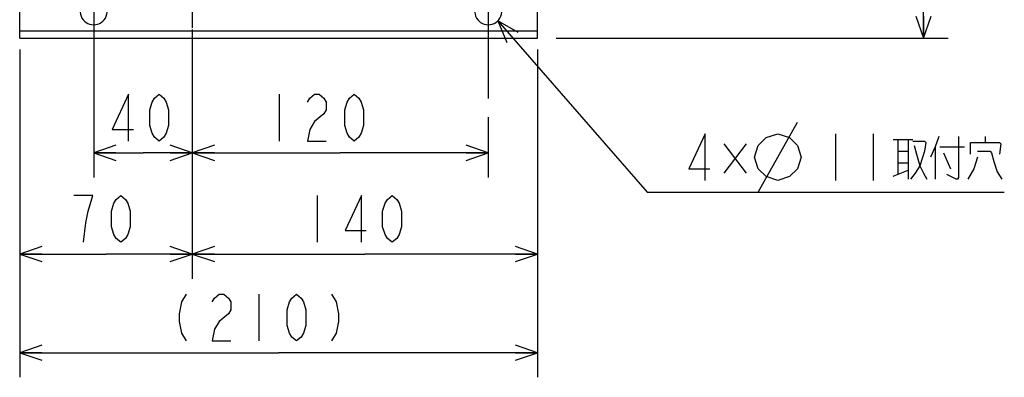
# Model space of a CAD drawing. Extents: x 0 to 594, y 0 to 420.
# Tile 61 of 64: x 349 to 429, y 278 to 307. Entities that reach past the tile are written whole.
import ezdxf

# ---------------------------------------------------------------- set-up
doc = ezdxf.new("R2010")
doc.units = 0
doc.header["$LTSCALE"] = 32.67
doc.linetypes.add('CENTER', pattern=[0.6, 0.375, -0.075, 0.075, -0.075])
doc.layers.get('0').update_dxf_attribs({"linetype": 'CONTINUOUS'})
for name, color, linetype in [('DEFAULT_1', 7, 'CENTER'), ('DRA_ITEM', 7, 'CONTINUOUS'), ('DRIV_DIM', 7, 'CONTINUOUS'), ('PARAM_DIM', 7, 'CONTINUOUS')]:
    doc.layers.add(name, color=color, linetype=linetype)
doc.styles.get("Standard").update_dxf_attribs({"font": 'txt', "width": 0.8})
doc.dimstyles.new('DIMSTYLE_1', dxfattribs={"dimtxt": 3.8, "dimasz": 1.8, "dimexe": 0.18, "dimexo": 0.0625, "dimgap": 0.09, "dimtad": 1, "dimdec": 3, "dimlfac": 5, "dimtxsty": 'STANDARD', "dimblk": 'OPEN', "dimblk1": 'OPEN', "dimblk2": 'OPEN', "dimcen": 0.09, "dimazin": 3, "dimtp": 0.001, "dimtm": 0.001, "dimtfac": 1, "dimtdec": 3, "dimtofl": 0, "dimtmove": 0, "dimatfit": 3, "dimtolj": 1})
doc.dimstyles.new('DIMSTYLE_9', dxfattribs={"dimtxt": 3.8, "dimasz": 1.8, "dimexe": 0.18, "dimexo": 0.0625, "dimgap": 0.09, "dimtad": 1, "dimdec": 3, "dimlfac": 5, "dimtxsty": 'STANDARD', "dimblk": 'OPEN', "dimblk1": 'OPEN', "dimblk2": 'OPEN', "dimcen": 0.09, "dimazin": 3, "dimtp": 0.3, "dimtm": 0.3, "dimtfac": 1, "dimtdec": 3, "dimtofl": 0, "dimtmove": 0, "dimatfit": 3, "dimtolj": 1})

# ---------------------------------------------------------------- blocks, each defined once
blk = doc.blocks.new('_OPEN')
at = {"color": 0, "linetype": 'BYBLOCK'}
for p, q in [((0, 0), (-1, 0.342)), ((-1, -0.342), (0, 0)), ((-1, 0), (0, 0))]:
    blk.add_line(p, q, dxfattribs=at)
blk = doc.blocks.new('*D1')
at = {"layer": 'DRIV_DIM', "color": 2, "linetype": 'CONTINUOUS'}
for p, q in [((348.748, 304.77), (348.748, 286.152)), ((362.748, 301.263), (362.748, 286.152)), ((348.748, 288.152), (355.748, 288.152)), ((362.748, 288.152), (355.748, 288.152))]:
    blk.add_line(p, q, dxfattribs=at)
at = {"layer": 'DRIV_DIM', "color": 2, "linetype": 'CONTINUOUS', "xscale": 1.8, "yscale": 1.8, "zscale": 1.8, "rotation": 180}
blk.add_blockref('_OPEN', (348.748, 288.152), dxfattribs=at)
at = {"layer": 'DRIV_DIM', "color": 2, "linetype": 'CONTINUOUS', "xscale": 1.8, "yscale": 1.8, "zscale": 1.8}
blk.add_blockref('_OPEN', (362.748, 288.152), dxfattribs=at)
blk = doc.blocks.new('*D2')
at = {"layer": 'DRIV_DIM', "color": 2, "linetype": 'CONTINUOUS'}
for p, q in [((362.748, 301.263), (362.748, 294.375)), ((386.748, 299.27), (386.748, 294.375)), ((362.748, 296.375), (374.748, 296.375)), ((386.748, 296.375), (374.748, 296.375))]:
    blk.add_line(p, q, dxfattribs=at)
at = {"layer": 'DRIV_DIM', "color": 2, "linetype": 'CONTINUOUS', "xscale": 1.8, "yscale": 1.8, "zscale": 1.8, "rotation": 180}
blk.add_blockref('_OPEN', (362.748, 296.375), dxfattribs=at)
at = {"layer": 'DRIV_DIM', "color": 2, "linetype": 'CONTINUOUS', "xscale": 1.8, "yscale": 1.8, "zscale": 1.8}
blk.add_blockref('_OPEN', (386.748, 296.375), dxfattribs=at)
blk = doc.blocks.new('*D3')
at = {"layer": 'DRIV_DIM', "color": 2, "linetype": 'CONTINUOUS'}
for p, q in [((390.748, 304.77), (390.748, 286.152)), ((362.748, 301.263), (362.748, 286.152)), ((362.748, 288.152), (376.748, 288.152)), ((390.748, 288.152), (376.748, 288.152))]:
    blk.add_line(p, q, dxfattribs=at)
at = {"layer": 'DRIV_DIM', "color": 2, "linetype": 'CONTINUOUS', "xscale": 1.8, "yscale": 1.8, "zscale": 1.8, "rotation": 180}
blk.add_blockref('_OPEN', (362.748, 288.152), dxfattribs=at)
at = {"layer": 'DRIV_DIM', "color": 2, "linetype": 'CONTINUOUS', "xscale": 1.8, "yscale": 1.8, "zscale": 1.8}
blk.add_blockref('_OPEN', (390.748, 288.152), dxfattribs=at)
blk = doc.blocks.new('*D6')
at = {"layer": 'DRIV_DIM', "color": 2, "linetype": 'CONTINUOUS'}
for p, q in [((392.248, 341.67), (424.05, 341.67)), ((422.05, 341.67), (422.05, 323.67)), ((422.05, 305.67), (422.05, 323.67)), ((392.248, 305.67), (424.05, 305.67))]:
    blk.add_line(p, q, dxfattribs=at)
at = {"layer": 'DRIV_DIM', "color": 2, "linetype": 'CONTINUOUS', "xscale": 1.8, "yscale": 1.8, "zscale": 1.8}
for p, rotation in [((422.05, 341.67), 90), ((422.05, 305.67), 270)]:
    blk.add_blockref('_OPEN', p, dxfattribs=dict(at, rotation=rotation))
blk = doc.blocks.new('*D7')
at = {"layer": 'DRIV_DIM', "color": 2, "linetype": 'CONTINUOUS'}
for p, q in [((348.748, 304.77), (348.748, 278.141)), ((390.748, 304.77), (390.748, 278.141)), ((348.748, 280.141), (369.748, 280.141)), ((390.748, 280.141), (369.748, 280.141))]:
    blk.add_line(p, q, dxfattribs=at)
at = {"layer": 'DRIV_DIM', "color": 2, "linetype": 'CONTINUOUS', "xscale": 1.8, "yscale": 1.8, "zscale": 1.8, "rotation": 180}
blk.add_blockref('_OPEN', (348.748, 280.141), dxfattribs=at)
at = {"layer": 'DRIV_DIM', "color": 2, "linetype": 'CONTINUOUS', "xscale": 1.8, "yscale": 1.8, "zscale": 1.8}
blk.add_blockref('_OPEN', (390.748, 280.141), dxfattribs=at)
blk = doc.blocks.new('*D43')
at = {"layer": 'PARAM_DIM', "color": 2, "linetype": 'CONTINUOUS'}
for p, q in [((354.748, 306.37), (354.748, 294.375)), ((362.748, 306.37), (362.748, 294.375)), ((354.748, 296.375), (358.748, 296.375)), ((362.748, 296.375), (358.748, 296.375))]:
    blk.add_line(p, q, dxfattribs=at)
at = {"layer": 'PARAM_DIM', "color": 2, "linetype": 'CONTINUOUS', "xscale": 1.8, "yscale": 1.8, "zscale": 1.8, "rotation": 180}
blk.add_blockref('_OPEN', (354.748, 296.375), dxfattribs=at)
at = {"layer": 'PARAM_DIM', "color": 2, "linetype": 'CONTINUOUS', "xscale": 1.8, "yscale": 1.8, "zscale": 1.8}
blk.add_blockref('_OPEN', (362.748, 296.375), dxfattribs=at)

msp = doc.modelspace()

# ---------------------------------------------------------------- linework, layer by layer
at = {"color": 7, "linetype": 'CONTINUOUS'}
for p, q in [((390.7475, 305.67026), (390.7475, 323.19787)), ((348.7475, 305.67026), (348.7475, 311.67026)), ((348.7475, 305.67026), (390.7475, 305.67026))]:
    msp.add_line(p, q, dxfattribs=at)
at = {"color": 9, "linetype": 'CONTINUOUS'}
msp.add_line((348.7475, 306.27026), (390.7475, 306.27026), dxfattribs=at)
at = {"color": 7, "linetype": 'CONTINUOUS'}
for centre in [(354.7475, 307.87026), (386.7475, 307.87026)]:
    msp.add_arc(centre, 1.1, 133.2226377, 46.7773623, dxfattribs=at)
at = {"layer": 'DEFAULT_1', "color": 7, "linetype": 'CENTER'}
for p, q in [((362.7475, 323.67026), (362.7475, 302.76263)), ((354.7475, 307.87026), (354.7475, 300.77026)), ((386.7475, 307.87026), (386.7475, 300.77026))]:
    msp.add_line(p, q, dxfattribs=at)
at = {"layer": 'DRA_ITEM', "color": 2, "linetype": 'CONTINUOUS'}
for p, q in [((387.52532, 307.09244), (399.64054, 293.17189)), ((408.64655, 293.17189), (411.81323, 298.87188)), ((414.91654, 297.9219), (414.91654, 294.12188)), ((417.95655, 297.9219), (417.95655, 294.12188)), ((405.85989, 297.09065), (407.66488, 294.71566)), ((407.66488, 297.09065), (405.85989, 294.71566)), ((419.57156, 297.44689), (421.18657, 297.44689)), ((419.95155, 297.44689), (419.95155, 294.59689)), ((420.80655, 297.44689), (420.80655, 294.24065)), ((427.07657, 297.20938), (427.07657, 297.68439)), ((419.95155, 296.4969), (420.80655, 296.4969)), ((422.99155, 296.85314), (422.99155, 294.24065)), ((423.37154, 296.85314), (425.36654, 296.85314)), ((423.65654, 296.37813), (424.22654, 295.0719)), ((419.95155, 295.54688), (420.80655, 295.54688)), ((419.57156, 294.47816), (420.80655, 294.95313)), ((399.64054, 293.17189), (402.24989, 293.17189)), ((402.24989, 293.17189), (428.59656, 293.17189))]:
    msp.add_line(p, q, dxfattribs=at)
for points in [[(389.17141, 306.13882), (387.52532, 307.09244), (388.24263, 305.33049)], [(404.3399, 294.12188), (404.3399, 297.9219), (403.00989, 295.0719), (404.71989, 295.0719)], [(408.3299, 296.02189), (408.64655, 296.97191), (409.27989, 297.60521), (410.22987, 297.9219), (411.1799, 297.60521), (411.81323, 296.97191), (412.12988, 296.02189), (411.81323, 295.0719), (411.1799, 294.43856), (410.22987, 294.12188), (409.27989, 294.43856), (408.64655, 295.0719), (408.3299, 296.02189)], [(421.18657, 297.32815), (422.13656, 297.32815), (422.23154, 297.20938), (422.13656, 296.4969), (421.75657, 295.30941), (421.37654, 294.71566), (420.99656, 294.24065)], [(423.27655, 297.68439), (422.99155, 296.85314), (422.61157, 296.02189)], [(424.89156, 297.68439), (424.89156, 294.35938), (424.79654, 294.24065), (424.70155, 294.24065), (423.94154, 294.59689)], [(425.84155, 296.25939), (425.84155, 297.20938), (428.21657, 297.20938), (428.31156, 297.09065), (428.21657, 296.25939)], [(421.28156, 296.97191), (421.47157, 296.25939), (421.75657, 295.30941), (422.04157, 294.71566), (422.32657, 294.24065)], [(426.41155, 296.4969), (427.45656, 296.4969), (427.55155, 296.37813), (427.74156, 295.66565), (428.02656, 294.8344), (428.40655, 294.24065)], [(426.41155, 296.02189), (426.12655, 295.0719), (425.65154, 294.24065)]]:
    msp.add_lwpolyline(points, dxfattribs=at)
at = {"layer": 'DRIV_DIM', "color": 2, "linetype": 'CONTINUOUS'}
for p, q in [((369.80202, 301.12505), (369.80202, 297.32507)), ((372.8628, 292.90216), (372.8628, 289.10217)), ((368.14977, 284.89102), (368.14977, 281.091))]:
    msp.add_line(p, q, dxfattribs=at)
for points in [[(372.08201, 300.49172), (372.27203, 300.8084), (372.65205, 301.12505), (373.03204, 301.12505), (373.41202, 300.8084), (373.60204, 300.49172), (373.60204, 299.85838), (373.41202, 299.54173)], [(375.88203, 297.32507), (375.50205, 297.64172), (375.31203, 297.95837), (375.12202, 298.59171), (375.12202, 299.85838), (375.31203, 300.49172), (375.50205, 300.8084), (375.88203, 301.12505), (376.26202, 300.8084), (376.45203, 300.49172), (376.64204, 299.85838), (376.64204, 298.59171), (376.45203, 297.95837), (376.26202, 297.64172), (375.88203, 297.32507)], [(373.41202, 299.54173), (372.65205, 298.90839), (372.27203, 298.27506), (372.08201, 297.32507), (373.60204, 297.32507)], [(354.28895, 291.63548), (354.66897, 292.90216), (353.14895, 292.90216)], [(356.94897, 289.10217), (356.56895, 289.41882), (356.37897, 289.73547), (356.18896, 290.36881), (356.18896, 291.63548), (356.37897, 292.26882), (356.56895, 292.58551), (356.94897, 292.90216), (357.32896, 292.58551), (357.51897, 292.26882), (357.70895, 291.63548), (357.70895, 290.36881), (357.51897, 289.73547), (357.32896, 289.41882), (356.94897, 289.10217)], [(376.47281, 289.10217), (376.47281, 292.90216), (375.1428, 290.05216), (376.85279, 290.05216)], [(378.94281, 289.10217), (378.56279, 289.41882), (378.37282, 289.73547), (378.1828, 290.36881), (378.1828, 291.63548), (378.37282, 292.26882), (378.56279, 292.58551), (378.94281, 292.90216), (379.3228, 292.58551), (379.51281, 292.26882), (379.70279, 291.63548), (379.70279, 290.36881), (379.51281, 289.73547), (379.3228, 289.41882), (378.94281, 289.10217)], [(353.90896, 289.10217), (354.09898, 290.6855), (354.28895, 291.63548)], [(362.25977, 284.89102), (361.87974, 284.25769), (361.68977, 283.30766), (361.68977, 282.67433), (361.87974, 281.72434), (362.25977, 281.091)], [(364.34975, 284.25769), (364.53977, 284.57434), (364.91975, 284.89102), (365.29974, 284.89102), (365.67976, 284.57434), (365.86974, 284.25769), (365.86974, 283.62435), (365.67976, 283.30766), (364.91975, 282.67433)], [(371.18974, 281.091), (370.80976, 281.40769), (370.61975, 281.72434), (370.42977, 282.35768), (370.42977, 283.62435), (370.61975, 284.25769), (370.80976, 284.57434), (371.18974, 284.89102), (371.56977, 284.57434), (371.75974, 284.25769), (371.94976, 283.62435), (371.94976, 282.35768), (371.75974, 281.72434), (371.56977, 281.40769), (371.18974, 281.091)], [(374.03974, 284.89102), (374.41976, 284.25769), (374.60974, 283.30766), (374.60974, 282.67433), (374.41976, 281.72434), (374.03974, 281.091)], [(364.91975, 282.67433), (364.53977, 282.04103), (364.34975, 281.091), (365.86974, 281.091)]]:
    msp.add_lwpolyline(points, dxfattribs=at)
at = {"layer": 'PARAM_DIM', "color": 2, "linetype": 'CONTINUOUS'}
for points in [[(357.58347, 297.32507), (357.58347, 301.12505), (356.25349, 298.27506), (357.96349, 298.27506)], [(360.05348, 297.32507), (359.67349, 297.64172), (359.48348, 297.95837), (359.29347, 298.59171), (359.29347, 299.85838), (359.48348, 300.49172), (359.67349, 300.8084), (360.05348, 301.12505), (360.4335, 300.8084), (360.62348, 300.49172), (360.81349, 299.85838), (360.81349, 298.59171), (360.62348, 297.95837), (360.4335, 297.64172), (360.05348, 297.32507)]]:
    msp.add_lwpolyline(points, dxfattribs=at)

# ---------------------------------------------------------------- dimensions: what is measured, and where the dimension line sits
at = {"layer": 'DRIV_DIM', "color": 2, "linetype": 'CONTINUOUS'}
for base, p1, p2, angle, picture, middle in [((422.05033, 305.67026), (392.2475, 341.67026), (392.2475, 305.67026), 270, '*D6', (421.10033, 319.75163)), ((348.7475, 288.15216), (362.7475, 301.26263), (348.7475, 304.77026), 180, '*D1', (352.38896, 289.10216))]:
    dim = msp.add_linear_dim(base=base, p1=p1, p2=p2, angle=angle, dimstyle='DIMSTYLE_1', dxfattribs=at)
    dim.commit()
    dim.dimension.update_dxf_attribs({"geometry": picture, "text_midpoint": middle, "dimtype": 160})
dim = msp.add_linear_dim(base=(348.7475, 280.14101), p1=(390.7475, 304.77026), p2=(348.7475, 304.77026), angle=180, text='(<>)', dimstyle='DIMSTYLE_1', dxfattribs=at)
dim.commit()
dim.dimension.update_dxf_attribs({"geometry": '*D7', "text_midpoint": (360.54976, 281.09101), "dimtype": 160})
for base, p2, picture, middle in [((390.7475, 288.15216), (390.7475, 304.77026), '*D3', (371.3428, 289.10216)), ((386.7475, 296.37505), (386.7475, 299.27026), '*D2', (368.28203, 297.32505))]:
    dim = msp.add_linear_dim(base=base, p1=(362.7475, 301.26263), p2=p2, dimstyle='DIMSTYLE_1', dxfattribs=at)
    dim.commit()
    dim.dimension.update_dxf_attribs({"geometry": picture, "text_midpoint": middle, "dimtype": 160})
at = {"layer": 'PARAM_DIM', "color": 2, "linetype": 'CONTINUOUS'}
dim = msp.add_linear_dim(base=(354.7475, 296.37505), p1=(362.7475, 306.37026), p2=(354.7475, 306.37026), angle=180, dimstyle='DIMSTYLE_9', dxfattribs=at)
dim.commit()
dim.dimension.update_dxf_attribs({"geometry": '*D43', "text_midpoint": (355.49348, 297.32505), "dimtype": 160})

doc.saveas('drawing.dxf')
